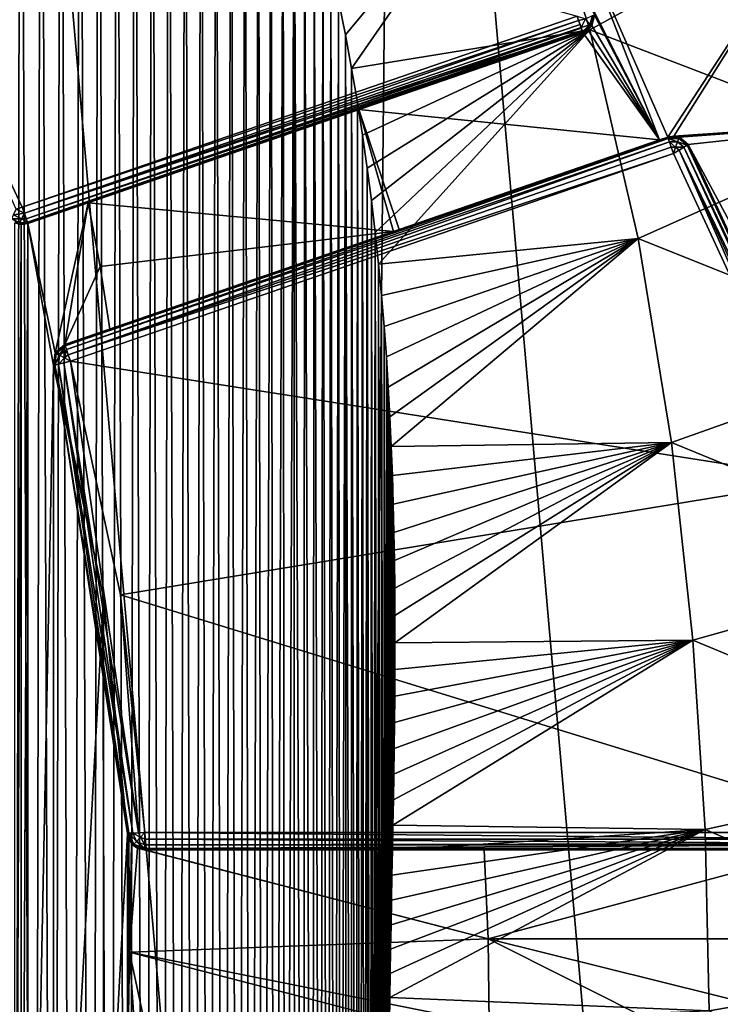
# Model space of a CAD drawing. Extents: x 0 to 500, y -78 to 1786.
# Tile 30 of 195: x 113 to 121, y -46 to -34. Entities that reach past the tile are written whole.
import ezdxf

# ---------------------------------------------------------------- set-up
doc = ezdxf.new("R2010")
doc.units = 0
doc.header["$LTSCALE"] = 52.148148
for name, color, linetype in [('327', 7, 'CONTINUOUS'), ('328', 7, 'CONTINUOUS'), ('332', 7, 'CONTINUOUS'), ('371', 7, 'CONTINUOUS'), ('372', 7, 'CONTINUOUS'), ('375', 7, 'CONTINUOUS'), ('376', 7, 'CONTINUOUS'), ('377', 7, 'CONTINUOUS'), ('378', 7, 'CONTINUOUS'), ('389', 7, 'CONTINUOUS'), ('390', 7, 'CONTINUOUS'), ('391', 7, 'CONTINUOUS'), ('392', 7, 'CONTINUOUS'), ('393', 7, 'CONTINUOUS'), ('401', 7, 'CONTINUOUS'), ('402', 7, 'CONTINUOUS'), ('403', 7, 'CONTINUOUS'), ('404', 7, 'CONTINUOUS'), ('407', 7, 'CONTINUOUS'), ('409', 7, 'CONTINUOUS'), ('410', 7, 'CONTINUOUS'), ('411', 7, 'CONTINUOUS'), ('412', 7, 'CONTINUOUS'), ('413', 7, 'CONTINUOUS'), ('414', 7, 'CONTINUOUS'), ('429', 7, 'CONTINUOUS'), ('440', 7, 'CONTINUOUS'), ('453', 7, 'CONTINUOUS')]:
    doc.layers.add(name, color=color, linetype=linetype)

msp = doc.modelspace()

# ---------------------------------------------------------------- linework, layer by layer
at = {"layer": '327', "color": 7, "linetype": 'CONTINUOUS'}
for points in [[(111.411, -73.745), (116.573, -71.007), (111.967, -18.49), (111.411, -73.745)], [(116.573, -71.007), (117.073, -21.332), (111.967, -18.49), (116.573, -71.007)], [(116.573, -71.007), (121.106, -67.32), (117.073, -21.332), (116.573, -71.007)], [(121.106, -67.32), (121.531, -25.11), (117.073, -21.332), (121.106, -67.32)]]:
    msp.add_3dface(points, dxfattribs=at)
at = {"layer": '328', "color": 7, "linetype": 'CONTINUOUS'}
for points in [[(113.537, -36.558, -19), (113.158, -38.284, -19), (112.846, -36.796, -19), (113.537, -36.558, -19)], [(113.269, -38.189, -19), (113.158, -38.284, -19), (113.537, -36.558, -19), (113.269, -38.189, -19)], [(113.675, -37.292, -19), (113.269, -38.189, -19), (113.537, -36.558, -19), (113.675, -37.292, -19)], [(112.694, -36.787, -19), (112.769, -36.806, -19), (112.694, -53.213, -19), (112.694, -36.787, -19)], [(112.769, -36.806, -19), (112.846, -36.796, -19), (112.769, -53.194, -19), (112.769, -36.806, -19)], [(112.769, -53.194, -19), (112.846, -36.796, -19), (112.846, -53.204, -19), (112.769, -53.194, -19)], [(113.158, -38.284, -19), (113.141, -38.43, -19), (112.846, -36.796, -19), (113.158, -38.284, -19)], [(112.846, -36.796, -19), (113.141, -38.43, -19), (112.846, -53.204, -19), (112.846, -36.796, -19)], [(112.694, -53.213, -19), (112.769, -36.806, -19), (112.769, -53.194, -19), (112.694, -53.213, -19)], [(113.786, -38.011, -19), (113.269, -38.189, -19), (113.675, -37.292, -19), (113.786, -38.011, -19)], [(113.141, -38.43, -19), (113.141, -51.57, -19), (112.846, -53.204, -19), (113.141, -38.43, -19)], [(113.713, -41.097, -19), (113.141, -51.57, -19), (113.141, -38.43, -19), (113.713, -41.097, -19)], [(113.713, -48.903, -19), (113.141, -51.57, -19), (113.713, -41.097, -19), (113.713, -48.903, -19)], [(113.992, -43.81, -19), (113.713, -48.903, -19), (113.713, -41.097, -19), (113.992, -43.81, -19)], [(113.992, -46.19, -19), (113.713, -48.903, -19), (113.992, -43.81, -19), (113.992, -46.19, -19)], [(114.005, -43.872, -19), (113.992, -46.19, -19), (113.992, -43.81, -19), (114.005, -43.872, -19)], [(113.994, -46.167, -19), (113.992, -46.19, -19), (114.005, -43.872, -19), (113.994, -46.167, -19)], [(113.999, -46.145, -19), (113.994, -46.167, -19), (114.005, -43.872, -19), (113.999, -46.145, -19)], [(114.013, -45.175, -19), (113.999, -46.145, -19), (114.005, -43.872, -19), (114.013, -45.175, -19)], [(114.036, -43.926, -19), (114.013, -45.175, -19), (114.005, -43.872, -19), (114.036, -43.926, -19)]]:
    msp.add_3dface(points, dxfattribs=at)
at = {"layer": '332', "color": 7, "linetype": 'CONTINUOUS'}
for points in [[(119.211, -33.545, -17.543), (122.006, -33.032, -15.734), (120.2, -35.802, -17.401), (119.211, -33.545, -17.543)], [(120.2, -35.802, -17.401), (122.006, -33.032, -15.734), (120.269, -35.792, -17.365), (120.2, -35.802, -17.401)], [(122.006, -33.032, -15.734), (123.117, -35.598, -15.515), (120.269, -35.792, -17.365), (122.006, -33.032, -15.734)], [(120.105, -35.835, -17.451), (119.211, -33.545, -17.543), (120.2, -35.802, -17.401), (120.105, -35.835, -17.451)], [(119.211, -33.545, -17.543), (120.105, -35.835, -17.451), (119.315, -34.287, -17.611), (119.211, -33.545, -17.543)], [(119.315, -34.287, -17.611), (120.105, -35.835, -17.451), (119.357, -34.4, -17.608), (119.315, -34.287, -17.611)], [(119.357, -34.4, -17.608), (120.105, -35.835, -17.451), (119.326, -34.519, -17.639), (119.357, -34.4, -17.608)], [(119.326, -34.519, -17.639), (120.105, -35.835, -17.451), (119.282, -34.568, -17.665), (119.326, -34.519, -17.639)], [(119.223, -34.6, -17.696), (120.105, -35.835, -17.451), (116.648, -35.487, -18.624), (119.223, -34.6, -17.696)], [(119.282, -34.568, -17.665), (120.105, -35.835, -17.451), (119.223, -34.6, -17.696), (119.282, -34.568, -17.665)], [(113.537, -36.558, -19), (116.648, -35.487, -18.624), (117.047, -36.888, -18.608), (113.537, -36.558, -19)], [(116.648, -35.487, -18.624), (113.537, -36.558, -19), (116.466, -35.55, -18.667), (116.648, -35.487, -18.624)], [(116.648, -35.487, -18.624), (120.105, -35.835, -17.451), (117.111, -36.866, -18.592), (116.648, -35.487, -18.624)], [(117.047, -36.888, -18.608), (116.648, -35.487, -18.624), (117.111, -36.866, -18.592), (117.047, -36.888, -18.608)], [(120.269, -35.792, -17.365), (123.117, -35.598, -15.515), (120.336, -35.805, -17.334), (120.269, -35.792, -17.365)], [(120.336, -35.805, -17.334), (123.117, -35.598, -15.515), (120.435, -35.886, -17.294), (120.336, -35.805, -17.334)], [(120.435, -35.886, -17.294), (123.117, -35.598, -15.515), (121.447, -37.772, -16.976), (120.435, -35.886, -17.294)], [(113.675, -37.292, -19), (113.537, -36.558, -19), (117.047, -36.888, -18.608), (113.675, -37.292, -19)], [(113.786, -38.011, -19), (113.675, -37.292, -19), (117.047, -36.888, -18.608), (113.786, -38.011, -19)], [(114.013, -45.175, -19), (114.036, -43.926, -19), (114.106, -43.981, -19), (114.013, -45.175, -19)], [(118.134, -45.021, -18.492), (114.013, -45.175, -19), (114.106, -43.981, -19), (118.134, -45.021, -18.492)], [(114.191, -44, -18.999), (118.134, -45.021, -18.492), (114.106, -43.981, -19), (114.191, -44, -18.999)], [(118.09, -44, -18.504), (118.134, -45.021, -18.492), (114.191, -44, -18.999), (118.09, -44, -18.504)], [(117.184, -44, -18.703), (118.09, -44, -18.504), (114.191, -44, -18.999), (117.184, -44, -18.703)], [(120.079, -44, -17.877), (121.942, -44, -17.027), (118.09, -44, -18.504), (120.079, -44, -17.877)], [(118.09, -44, -18.504), (121.942, -44, -17.027), (118.134, -45.021, -18.492), (118.09, -44, -18.504)], [(121.942, -44, -17.027), (122.03, -45.023, -16.986), (118.134, -45.021, -18.492), (121.942, -44, -17.027)], [(114.013, -45.175, -19), (118.134, -45.021, -18.492), (118.147, -46, -18.487), (114.013, -45.175, -19)], [(122.03, -45.023, -16.986), (122.064, -46, -16.966), (118.134, -45.021, -18.492), (122.03, -45.023, -16.986)], [(118.134, -45.021, -18.492), (122.064, -46, -16.966), (120.081, -46, -17.875), (118.134, -45.021, -18.492)], [(118.147, -46, -18.487), (118.134, -45.021, -18.492), (120.081, -46, -17.875), (118.147, -46, -18.487)], [(113.999, -46.145, -19), (114.013, -45.175, -19), (114.071, -46.04, -19), (113.999, -46.145, -19)], [(114.013, -45.175, -19), (118.147, -46, -18.487), (117.186, -46, -18.699), (114.013, -45.175, -19)], [(114.071, -46.04, -19), (114.013, -45.175, -19), (114.191, -46, -18.999), (114.071, -46.04, -19)], [(114.191, -46, -18.999), (114.013, -45.175, -19), (117.186, -46, -18.699), (114.191, -46, -18.999)]]:
    msp.add_3dface(points, dxfattribs=at)
at = {"layer": '371', "color": 7, "linetype": 'CONTINUOUS'}
for points in [[(112.781, -36.607, -20), (110.634, -32.044, -20), (119.158, -34.411, -20), (112.781, -36.607, -20)], [(120.265, -35.992, -20), (122.001, -39.742, -20), (113.334, -38.378, -20), (120.265, -35.992, -20)], [(113.334, -38.378, -20), (122.001, -39.742, -20), (113.911, -41.066, -20), (113.334, -38.378, -20)], [(122.001, -39.742, -20), (122.787, -43.8, -20), (113.911, -41.066, -20), (122.001, -39.742, -20)], [(122.787, -43.8, -20), (114.191, -43.8, -20), (113.911, -41.066, -20), (122.787, -43.8, -20)]]:
    msp.add_3dface(points, dxfattribs=at)
at = {"layer": '372', "color": 7, "linetype": 'CONTINUOUS'}
for points in [[(113.537, -36.558, -19), (112.846, -36.796, -19), (119.223, -34.6, -19.8), (113.537, -36.558, -19)], [(119.223, -34.6, -19.8), (112.846, -36.796, -19), (112.846, -36.796, -19.8), (119.223, -34.6, -19.8)], [(116.466, -35.55, -18.667), (113.537, -36.558, -19), (119.223, -34.6, -19.8), (116.466, -35.55, -18.667)], [(116.648, -35.487, -18.624), (116.466, -35.55, -18.667), (119.223, -34.6, -19.8), (116.648, -35.487, -18.624)], [(119.223, -34.6, -17.696), (116.648, -35.487, -18.624), (119.223, -34.6, -19.8), (119.223, -34.6, -17.696)]]:
    msp.add_3dface(points, dxfattribs=at)
at = {"layer": '375', "color": 7, "linetype": 'CONTINUOUS'}
for points in [[(120.435, -35.886, -17.294), (121.447, -37.772, -16.976), (120.435, -35.886, -19.8), (120.435, -35.886, -17.294)], [(120.435, -35.886, -19.8), (121.447, -37.772, -16.976), (122.191, -39.681, -19.8), (120.435, -35.886, -19.8)]]:
    msp.add_3dface(points, dxfattribs=at)
at = {"layer": '376', "color": 7, "linetype": 'CONTINUOUS'}
for points in [[(117.184, -44, -18.703), (114.191, -44, -18.999), (122.787, -44, -19.8), (117.184, -44, -18.703)], [(122.787, -44, -19.8), (114.191, -44, -18.999), (114.191, -44, -19.8), (122.787, -44, -19.8)], [(118.09, -44, -18.504), (117.184, -44, -18.703), (122.787, -44, -19.8), (118.09, -44, -18.504)], [(120.079, -44, -17.877), (118.09, -44, -18.504), (122.787, -44, -19.8), (120.079, -44, -17.877)], [(121.942, -44, -17.027), (120.079, -44, -17.877), (122.787, -44, -19.8), (121.942, -44, -17.027)]]:
    msp.add_3dface(points, dxfattribs=at)
at = {"layer": '377', "color": 7, "linetype": 'CONTINUOUS'}
for points in [[(113.713, -41.097, -19), (113.141, -38.43, -19), (113.713, -41.097, -19.8), (113.713, -41.097, -19)], [(113.713, -41.097, -19.8), (113.141, -38.43, -19), (113.141, -38.43, -19.8), (113.713, -41.097, -19.8)], [(113.992, -43.81, -19), (113.713, -41.097, -19), (113.992, -43.81, -19.8), (113.992, -43.81, -19)], [(113.992, -43.81, -19.8), (113.713, -41.097, -19), (113.713, -41.097, -19.8), (113.992, -43.81, -19.8)]]:
    msp.add_3dface(points, dxfattribs=at)
at = {"layer": '378', "color": 7, "linetype": 'CONTINUOUS'}
for points in [[(113.269, -38.189, -19.8), (117.111, -36.866, -18.592), (120.2, -35.802, -19.8), (113.269, -38.189, -19.8)], [(120.105, -35.835, -17.451), (120.2, -35.802, -17.401), (117.111, -36.866, -18.592), (120.105, -35.835, -17.451)], [(117.111, -36.866, -18.592), (120.2, -35.802, -17.401), (120.2, -35.802, -19.8), (117.111, -36.866, -18.592)], [(117.047, -36.888, -18.608), (117.111, -36.866, -18.592), (113.269, -38.189, -19.8), (117.047, -36.888, -18.608)], [(113.786, -38.011, -19), (117.047, -36.888, -18.608), (113.269, -38.189, -19.8), (113.786, -38.011, -19)], [(113.269, -38.189, -19), (113.786, -38.011, -19), (113.269, -38.189, -19.8), (113.269, -38.189, -19)]]:
    msp.add_3dface(points, dxfattribs=at)
at = {"layer": '389', "color": 7, "linetype": 'CONTINUOUS'}
for points in [[(113.158, -38.284, -19), (113.269, -38.189, -19), (113.158, -38.284, -19.8), (113.158, -38.284, -19)], [(113.269, -38.189, -19), (113.269, -38.189, -19.8), (113.158, -38.284, -19.8), (113.269, -38.189, -19)], [(113.141, -38.43, -19), (113.158, -38.284, -19), (113.141, -38.43, -19.8), (113.141, -38.43, -19)], [(113.141, -38.43, -19.8), (113.158, -38.284, -19), (113.158, -38.284, -19.8), (113.141, -38.43, -19.8)]]:
    msp.add_3dface(points, dxfattribs=at)
at = {"layer": '390', "color": 7, "linetype": 'CONTINUOUS'}
for points in [[(120.2, -35.802, -17.401), (120.269, -35.792, -17.365), (120.2, -35.802, -19.8), (120.2, -35.802, -17.401)], [(120.2, -35.802, -19.8), (120.269, -35.792, -17.365), (120.332, -35.803, -19.8), (120.2, -35.802, -19.8)], [(120.269, -35.792, -17.365), (120.336, -35.805, -17.334), (120.332, -35.803, -19.8), (120.269, -35.792, -17.365)], [(120.336, -35.805, -17.334), (120.435, -35.886, -17.294), (120.332, -35.803, -19.8), (120.336, -35.805, -17.334)], [(120.435, -35.886, -17.294), (120.435, -35.886, -19.8), (120.332, -35.803, -19.8), (120.435, -35.886, -17.294)]]:
    msp.add_3dface(points, dxfattribs=at)
at = {"layer": '391', "color": 7, "linetype": 'CONTINUOUS'}
for points in [[(114.005, -43.872, -19), (113.992, -43.81, -19), (114.053, -43.945, -19.8), (114.005, -43.872, -19)], [(113.992, -43.81, -19), (113.992, -43.81, -19.8), (114.053, -43.945, -19.8), (113.992, -43.81, -19)], [(114.036, -43.926, -19), (114.005, -43.872, -19), (114.053, -43.945, -19.8), (114.036, -43.926, -19)], [(114.106, -43.981, -19), (114.036, -43.926, -19), (114.053, -43.945, -19.8), (114.106, -43.981, -19)], [(114.191, -44, -19.8), (114.106, -43.981, -19), (114.053, -43.945, -19.8), (114.191, -44, -19.8)], [(114.191, -44, -18.999), (114.106, -43.981, -19), (114.191, -44, -19.8), (114.191, -44, -18.999)]]:
    msp.add_3dface(points, dxfattribs=at)
at = {"layer": '392', "color": 7, "linetype": 'CONTINUOUS'}
for points in [[(112.769, -36.806, -19), (112.694, -36.787, -19), (112.769, -36.806, -19.8), (112.769, -36.806, -19)], [(112.769, -36.806, -19.8), (112.694, -36.787, -19), (112.744, -36.803, -19.8), (112.769, -36.806, -19.8)], [(112.846, -36.796, -19), (112.769, -36.806, -19), (112.846, -36.796, -19.8), (112.846, -36.796, -19)], [(112.846, -36.796, -19.8), (112.769, -36.806, -19), (112.769, -36.806, -19.8), (112.846, -36.796, -19.8)]]:
    msp.add_3dface(points, dxfattribs=at)
at = {"layer": '393', "color": 7, "linetype": 'CONTINUOUS'}
for points in [[(119.358, -34.405, -19.8), (119.326, -34.519, -17.639), (119.322, -34.525, -19.8), (119.358, -34.405, -19.8)], [(119.357, -34.4, -17.608), (119.326, -34.519, -17.639), (119.358, -34.405, -19.8), (119.357, -34.4, -17.608)], [(119.282, -34.568, -17.665), (119.223, -34.6, -17.696), (119.322, -34.525, -19.8), (119.282, -34.568, -17.665)], [(119.223, -34.6, -17.696), (119.223, -34.6, -19.8), (119.322, -34.525, -19.8), (119.223, -34.6, -17.696)], [(119.326, -34.519, -17.639), (119.282, -34.568, -17.665), (119.322, -34.525, -19.8), (119.326, -34.519, -17.639)]]:
    msp.add_3dface(points, dxfattribs=at)
at = {"layer": '401', "color": 7, "linetype": 'CONTINUOUS'}
msp.add_3dface([(110.634, -32.044, -20), (112.781, -36.607, -20), (112.712, -36.631, -19.986), (110.634, -32.044, -20)], dxfattribs=at)
at = {"layer": '402', "color": 7, "linetype": 'CONTINUOUS'}
for points in [[(112.712, -36.631, -19.986), (112.805, -36.676, -19.986), (112.68, -36.697, -19.947), (112.712, -36.631, -19.986)], [(112.805, -36.676, -19.986), (112.773, -36.742, -19.947), (112.68, -36.697, -19.947), (112.805, -36.676, -19.986)], [(112.712, -36.631, -19.986), (112.781, -36.607, -20), (112.805, -36.676, -19.986), (112.712, -36.631, -19.986)], [(112.805, -36.676, -19.986), (112.827, -36.741, -19.941), (112.773, -36.742, -19.947), (112.805, -36.676, -19.986)], [(112.806, -36.679, -19.985), (112.827, -36.741, -19.941), (112.805, -36.676, -19.986), (112.806, -36.679, -19.985)], [(112.68, -36.697, -19.947), (112.773, -36.742, -19.947), (112.659, -36.742, -19.881), (112.68, -36.697, -19.947)], [(112.751, -36.787, -19.881), (112.744, -36.803, -19.8), (112.659, -36.742, -19.881), (112.751, -36.787, -19.881)], [(112.773, -36.742, -19.947), (112.751, -36.787, -19.881), (112.659, -36.742, -19.881), (112.773, -36.742, -19.947)], [(112.769, -36.806, -19.8), (112.744, -36.803, -19.8), (112.751, -36.787, -19.881), (112.769, -36.806, -19.8)], [(112.773, -36.742, -19.947), (112.841, -36.782, -19.876), (112.751, -36.787, -19.881), (112.773, -36.742, -19.947)], [(112.841, -36.782, -19.876), (112.846, -36.796, -19.8), (112.751, -36.787, -19.881), (112.841, -36.782, -19.876)], [(112.846, -36.796, -19.8), (112.769, -36.806, -19.8), (112.751, -36.787, -19.881), (112.846, -36.796, -19.8)], [(112.827, -36.741, -19.941), (112.841, -36.782, -19.876), (112.773, -36.742, -19.947), (112.827, -36.741, -19.941)]]:
    msp.add_3dface(points, dxfattribs=at)
at = {"layer": '403', "color": 7, "linetype": 'CONTINUOUS'}
for points in [[(112.781, -36.607, -20), (119.158, -34.411, -20), (119.175, -34.462, -19.993), (112.781, -36.607, -20)], [(112.805, -36.676, -19.986), (112.781, -36.607, -20), (119.175, -34.462, -19.993), (112.805, -36.676, -19.986)], [(119.191, -34.509, -19.971), (112.805, -36.676, -19.986), (119.175, -34.462, -19.993), (119.191, -34.509, -19.971)], [(112.806, -36.679, -19.985), (112.805, -36.676, -19.986), (119.191, -34.509, -19.971), (112.806, -36.679, -19.985)], [(119.203, -34.544, -19.942), (112.806, -36.679, -19.985), (119.191, -34.509, -19.971), (119.203, -34.544, -19.942)], [(112.827, -36.741, -19.941), (112.806, -36.679, -19.985), (119.203, -34.544, -19.942), (112.827, -36.741, -19.941)], [(119.205, -34.549, -19.937), (112.827, -36.741, -19.941), (119.203, -34.544, -19.942), (119.205, -34.549, -19.937)], [(119.215, -34.578, -19.894), (112.827, -36.741, -19.941), (119.205, -34.549, -19.937), (119.215, -34.578, -19.894)], [(112.841, -36.782, -19.876), (112.827, -36.741, -19.941), (119.215, -34.578, -19.894), (112.841, -36.782, -19.876)], [(119.219, -34.589, -19.867), (112.841, -36.782, -19.876), (119.215, -34.578, -19.894), (119.219, -34.589, -19.867)], [(119.223, -34.6, -19.8), (112.841, -36.782, -19.876), (119.219, -34.589, -19.867), (119.223, -34.6, -19.8)], [(119.223, -34.6, -19.8), (112.846, -36.796, -19.8), (112.841, -36.782, -19.876), (119.223, -34.6, -19.8)]]:
    msp.add_3dface(points, dxfattribs=at)
at = {"layer": '404', "color": 7, "linetype": 'CONTINUOUS'}
for points in [[(119.175, -34.462, -19.993), (119.158, -34.411, -20), (119.253, -34.443, -19.973), (119.175, -34.462, -19.993)], [(119.333, -34.404, -19.896), (119.302, -34.512, -19.896), (119.253, -34.443, -19.973), (119.333, -34.404, -19.896)], [(119.333, -34.404, -19.896), (119.322, -34.525, -19.8), (119.302, -34.512, -19.896), (119.333, -34.404, -19.896)], [(119.358, -34.405, -19.8), (119.322, -34.525, -19.8), (119.333, -34.404, -19.896), (119.358, -34.405, -19.8)], [(119.203, -34.544, -19.942), (119.175, -34.462, -19.993), (119.253, -34.443, -19.973), (119.203, -34.544, -19.942)], [(119.203, -34.544, -19.942), (119.191, -34.509, -19.971), (119.175, -34.462, -19.993), (119.203, -34.544, -19.942)], [(119.302, -34.512, -19.896), (119.203, -34.544, -19.942), (119.253, -34.443, -19.973), (119.302, -34.512, -19.896)], [(119.219, -34.589, -19.867), (119.203, -34.544, -19.942), (119.302, -34.512, -19.896), (119.219, -34.589, -19.867)], [(119.322, -34.525, -19.8), (119.219, -34.589, -19.867), (119.302, -34.512, -19.896), (119.322, -34.525, -19.8)], [(119.322, -34.525, -19.8), (119.223, -34.6, -19.8), (119.219, -34.589, -19.867), (119.322, -34.525, -19.8)], [(119.219, -34.589, -19.867), (119.205, -34.549, -19.937), (119.203, -34.544, -19.942), (119.219, -34.589, -19.867)], [(119.219, -34.589, -19.867), (119.215, -34.578, -19.894), (119.205, -34.549, -19.937), (119.219, -34.589, -19.867)]]:
    msp.add_3dface(points, dxfattribs=at)
at = {"layer": '407', "color": 7, "linetype": 'CONTINUOUS'}
for points in [[(114.191, -43.8, -20), (122.787, -43.8, -20), (122.787, -43.877, -19.985), (114.191, -43.8, -20)], [(114.191, -43.877, -19.985), (114.191, -43.8, -20), (122.787, -43.877, -19.985), (114.191, -43.877, -19.985)], [(114.191, -43.941, -19.941), (114.191, -43.877, -19.985), (122.787, -43.928, -19.954), (114.191, -43.941, -19.941)], [(122.787, -43.928, -19.954), (114.191, -43.877, -19.985), (122.787, -43.877, -19.985), (122.787, -43.928, -19.954)], [(122.787, -43.941, -19.941), (114.191, -43.941, -19.941), (122.787, -43.928, -19.954), (122.787, -43.941, -19.941)], [(114.191, -43.985, -19.876), (114.191, -43.941, -19.941), (122.787, -43.941, -19.941), (114.191, -43.985, -19.876)], [(122.787, -43.985, -19.876), (114.191, -43.985, -19.876), (122.787, -43.941, -19.941), (122.787, -43.985, -19.876)], [(122.787, -44, -19.8), (114.191, -44, -19.8), (114.191, -43.985, -19.876), (122.787, -44, -19.8)], [(122.787, -44, -19.8), (114.191, -43.985, -19.876), (122.787, -43.986, -19.874), (122.787, -44, -19.8)], [(122.787, -43.986, -19.874), (114.191, -43.985, -19.876), (122.787, -43.985, -19.876), (122.787, -43.986, -19.874)]]:
    msp.add_3dface(points, dxfattribs=at)
at = {"layer": '409', "color": 7, "linetype": 'CONTINUOUS'}
for points in [[(120.422, -35.894, -19.877), (122.177, -39.686, -19.877), (120.385, -35.917, -19.941), (120.422, -35.894, -19.877)], [(120.435, -35.886, -19.8), (122.177, -39.686, -19.877), (120.422, -35.894, -19.877), (120.435, -35.886, -19.8)], [(120.435, -35.886, -19.8), (122.191, -39.681, -19.8), (122.177, -39.686, -19.877), (120.435, -35.886, -19.8)], [(122.001, -39.742, -20), (120.265, -35.992, -20), (120.33, -35.951, -19.985), (122.001, -39.742, -20)], [(120.385, -35.917, -19.941), (122.135, -39.699, -19.941), (120.33, -35.951, -19.985), (120.385, -35.917, -19.941)], [(122.074, -39.719, -19.985), (122.001, -39.742, -20), (120.33, -35.951, -19.985), (122.074, -39.719, -19.985)], [(122.135, -39.699, -19.941), (122.074, -39.719, -19.985), (120.33, -35.951, -19.985), (122.135, -39.699, -19.941)], [(122.177, -39.686, -19.877), (122.135, -39.699, -19.941), (120.385, -35.917, -19.941), (122.177, -39.686, -19.877)]]:
    msp.add_3dface(points, dxfattribs=at)
at = {"layer": '410', "color": 7, "linetype": 'CONTINUOUS'}
for points in [[(120.2, -35.802, -19.8), (120.332, -35.803, -19.8), (120.327, -35.818, -19.877), (120.2, -35.802, -19.8)], [(120.205, -35.817, -19.877), (120.2, -35.802, -19.8), (120.327, -35.818, -19.877), (120.205, -35.817, -19.877)], [(120.219, -35.858, -19.941), (120.205, -35.817, -19.877), (120.312, -35.858, -19.941), (120.219, -35.858, -19.941)], [(120.312, -35.858, -19.941), (120.205, -35.817, -19.877), (120.327, -35.818, -19.877), (120.312, -35.858, -19.941)], [(120.24, -35.919, -19.985), (120.219, -35.858, -19.941), (120.29, -35.919, -19.985), (120.24, -35.919, -19.985)], [(120.29, -35.919, -19.985), (120.219, -35.858, -19.941), (120.312, -35.858, -19.941), (120.29, -35.919, -19.985)], [(120.385, -35.917, -19.941), (120.29, -35.919, -19.985), (120.312, -35.858, -19.941), (120.385, -35.917, -19.941)], [(120.422, -35.894, -19.877), (120.312, -35.858, -19.941), (120.327, -35.818, -19.877), (120.422, -35.894, -19.877)], [(120.422, -35.894, -19.877), (120.385, -35.917, -19.941), (120.312, -35.858, -19.941), (120.422, -35.894, -19.877)], [(120.332, -35.803, -19.8), (120.422, -35.894, -19.877), (120.327, -35.818, -19.877), (120.332, -35.803, -19.8)], [(120.332, -35.803, -19.8), (120.435, -35.886, -19.8), (120.422, -35.894, -19.877), (120.332, -35.803, -19.8)], [(120.265, -35.992, -20), (120.24, -35.919, -19.985), (120.29, -35.919, -19.985), (120.265, -35.992, -20)], [(120.33, -35.951, -19.985), (120.265, -35.992, -20), (120.29, -35.919, -19.985), (120.33, -35.951, -19.985)], [(120.385, -35.917, -19.941), (120.33, -35.951, -19.985), (120.29, -35.919, -19.985), (120.385, -35.917, -19.941)]]:
    msp.add_3dface(points, dxfattribs=at)
at = {"layer": '411', "color": 7, "linetype": 'CONTINUOUS'}
for points in [[(113.269, -38.189, -19.8), (120.2, -35.802, -19.8), (120.205, -35.817, -19.877), (113.269, -38.189, -19.8)], [(113.269, -38.189, -19.8), (120.205, -35.817, -19.877), (113.274, -38.203, -19.877), (113.269, -38.189, -19.8)], [(113.274, -38.203, -19.877), (120.205, -35.817, -19.877), (113.288, -38.244, -19.941), (113.274, -38.203, -19.877)], [(120.205, -35.817, -19.877), (120.219, -35.858, -19.941), (113.288, -38.244, -19.941), (120.205, -35.817, -19.877)], [(113.288, -38.244, -19.941), (120.219, -35.858, -19.941), (113.309, -38.306, -19.985), (113.288, -38.244, -19.941)], [(120.219, -35.858, -19.941), (120.24, -35.919, -19.985), (113.309, -38.306, -19.985), (120.219, -35.858, -19.941)], [(120.24, -35.919, -19.985), (120.265, -35.992, -20), (113.309, -38.306, -19.985), (120.24, -35.919, -19.985)], [(120.265, -35.992, -20), (113.334, -38.378, -20), (113.309, -38.306, -19.985), (120.265, -35.992, -20)]]:
    msp.add_3dface(points, dxfattribs=at)
at = {"layer": '412', "color": 7, "linetype": 'CONTINUOUS'}
for points in [[(113.158, -38.284, -19.8), (113.269, -38.189, -19.8), (113.274, -38.203, -19.877), (113.158, -38.284, -19.8)], [(113.158, -38.284, -19.8), (113.274, -38.203, -19.877), (113.171, -38.291, -19.877), (113.158, -38.284, -19.8)], [(113.274, -38.203, -19.877), (113.209, -38.312, -19.941), (113.171, -38.291, -19.877), (113.274, -38.203, -19.877)], [(113.274, -38.203, -19.877), (113.288, -38.244, -19.941), (113.209, -38.312, -19.941), (113.274, -38.203, -19.877)], [(113.288, -38.244, -19.941), (113.267, -38.342, -19.985), (113.209, -38.312, -19.941), (113.288, -38.244, -19.941)], [(113.288, -38.244, -19.941), (113.309, -38.306, -19.985), (113.267, -38.342, -19.985), (113.288, -38.244, -19.941)], [(113.141, -38.43, -19.8), (113.158, -38.284, -19.8), (113.171, -38.291, -19.877), (113.141, -38.43, -19.8)], [(113.156, -38.426, -19.876), (113.141, -38.43, -19.8), (113.171, -38.291, -19.877), (113.156, -38.426, -19.876)], [(113.209, -38.312, -19.941), (113.156, -38.426, -19.876), (113.171, -38.291, -19.877), (113.209, -38.312, -19.941)], [(113.198, -38.415, -19.941), (113.156, -38.426, -19.876), (113.209, -38.312, -19.941), (113.198, -38.415, -19.941)], [(113.267, -38.342, -19.985), (113.198, -38.415, -19.941), (113.209, -38.312, -19.941), (113.267, -38.342, -19.985)], [(113.26, -38.398, -19.985), (113.198, -38.415, -19.941), (113.267, -38.342, -19.985), (113.26, -38.398, -19.985)], [(113.334, -38.378, -20), (113.26, -38.398, -19.985), (113.267, -38.342, -19.985), (113.334, -38.378, -20)], [(113.309, -38.306, -19.985), (113.334, -38.378, -20), (113.267, -38.342, -19.985), (113.309, -38.306, -19.985)]]:
    msp.add_3dface(points, dxfattribs=at)
at = {"layer": '413', "color": 7, "linetype": 'CONTINUOUS'}
for points in [[(113.26, -38.398, -19.985), (113.334, -38.378, -20), (114.115, -43.804, -19.985), (113.26, -38.398, -19.985)], [(113.334, -38.378, -20), (113.911, -41.066, -20), (114.115, -43.804, -19.985), (113.334, -38.378, -20)], [(113.713, -41.097, -19.8), (113.141, -38.43, -19.8), (113.156, -38.426, -19.876), (113.713, -41.097, -19.8)], [(113.156, -38.426, -19.876), (113.198, -38.415, -19.941), (114.007, -43.809, -19.876), (113.156, -38.426, -19.876)], [(113.992, -43.81, -19.8), (113.713, -41.097, -19.8), (113.156, -38.426, -19.876), (113.992, -43.81, -19.8)], [(113.992, -43.81, -19.8), (113.156, -38.426, -19.876), (114.007, -43.809, -19.876), (113.992, -43.81, -19.8)], [(113.198, -38.415, -19.941), (113.26, -38.398, -19.985), (114.05, -43.807, -19.941), (113.198, -38.415, -19.941)], [(114.007, -43.809, -19.876), (113.198, -38.415, -19.941), (114.05, -43.807, -19.941), (114.007, -43.809, -19.876)], [(114.05, -43.807, -19.941), (113.26, -38.398, -19.985), (114.115, -43.804, -19.985), (114.05, -43.807, -19.941)], [(113.911, -41.066, -20), (114.191, -43.8, -20), (114.115, -43.804, -19.985), (113.911, -41.066, -20)]]:
    msp.add_3dface(points, dxfattribs=at)
at = {"layer": '414', "color": 7, "linetype": 'CONTINUOUS'}
for points in [[(114.053, -43.945, -19.8), (113.992, -43.81, -19.8), (114.007, -43.809, -19.876), (114.053, -43.945, -19.8)], [(114.007, -43.809, -19.876), (114.05, -43.807, -19.941), (114.094, -43.902, -19.941), (114.007, -43.809, -19.876)], [(114.053, -43.945, -19.8), (114.007, -43.809, -19.876), (114.064, -43.934, -19.877), (114.053, -43.945, -19.8)], [(114.007, -43.809, -19.876), (114.094, -43.902, -19.941), (114.064, -43.934, -19.877), (114.007, -43.809, -19.876)], [(114.05, -43.807, -19.941), (114.115, -43.804, -19.985), (114.139, -43.855, -19.985), (114.05, -43.807, -19.941)], [(114.05, -43.807, -19.941), (114.139, -43.855, -19.985), (114.094, -43.902, -19.941), (114.05, -43.807, -19.941)], [(114.115, -43.804, -19.985), (114.191, -43.8, -20), (114.139, -43.855, -19.985), (114.115, -43.804, -19.985)], [(114.191, -43.8, -20), (114.191, -43.877, -19.985), (114.139, -43.855, -19.985), (114.191, -43.8, -20)], [(114.191, -44, -19.8), (114.053, -43.945, -19.8), (114.064, -43.934, -19.877), (114.191, -44, -19.8)], [(114.094, -43.902, -19.941), (114.191, -43.985, -19.876), (114.064, -43.934, -19.877), (114.094, -43.902, -19.941)], [(114.191, -43.985, -19.876), (114.191, -44, -19.8), (114.064, -43.934, -19.877), (114.191, -43.985, -19.876)], [(114.139, -43.855, -19.985), (114.191, -43.941, -19.941), (114.094, -43.902, -19.941), (114.139, -43.855, -19.985)], [(114.191, -43.941, -19.941), (114.191, -43.985, -19.876), (114.094, -43.902, -19.941), (114.191, -43.941, -19.941)], [(114.191, -43.877, -19.985), (114.191, -43.941, -19.941), (114.139, -43.855, -19.985), (114.191, -43.877, -19.985)]]:
    msp.add_3dface(points, dxfattribs=at)
at = {"layer": '429', "color": 7, "linetype": 'CONTINUOUS'}
for points in [[(112.762, -25.797, 20), (112.526, -25.482, 20), (112.685, -66, 20), (112.762, -25.797, 20)], [(112.916, -65.671, 20), (112.762, -25.797, 20), (112.685, -66, 20), (112.916, -65.671, 20)], [(112.993, -26.119, 20), (112.762, -25.797, 20), (112.916, -65.671, 20), (112.993, -26.119, 20)], [(113.142, -65.335, 20), (112.993, -26.119, 20), (112.916, -65.671, 20), (113.142, -65.335, 20)], [(113.219, -26.449, 20), (112.993, -26.119, 20), (113.142, -65.335, 20), (113.219, -26.449, 20)], [(113.363, -64.992, 20), (113.219, -26.449, 20), (113.142, -65.335, 20), (113.363, -64.992, 20)], [(113.441, -26.786, 20), (113.219, -26.449, 20), (113.363, -64.992, 20), (113.441, -26.786, 20)], [(113.579, -64.641, 20), (113.441, -26.786, 20), (113.363, -64.992, 20), (113.579, -64.641, 20)], [(113.657, -27.13, 20), (113.441, -26.786, 20), (113.579, -64.641, 20), (113.657, -27.13, 20)], [(113.789, -64.282, 20), (113.657, -27.13, 20), (113.579, -64.641, 20), (113.789, -64.282, 20)], [(113.867, -27.482, 20), (113.657, -27.13, 20), (113.789, -64.282, 20), (113.867, -27.482, 20)], [(113.993, -63.917, 20), (113.867, -27.482, 20), (113.789, -64.282, 20), (113.993, -63.917, 20)], [(114.073, -27.841, 20), (113.867, -27.482, 20), (113.993, -63.917, 20), (114.073, -27.841, 20)], [(114.192, -63.544, 20), (114.073, -27.841, 20), (113.993, -63.917, 20), (114.192, -63.544, 20)], [(114.272, -28.207, 20), (114.073, -27.841, 20), (114.192, -63.544, 20), (114.272, -28.207, 20)], [(114.385, -63.163, 20), (114.272, -28.207, 20), (114.192, -63.544, 20), (114.385, -63.163, 20)], [(114.466, -28.581, 20), (114.272, -28.207, 20), (114.385, -63.163, 20), (114.466, -28.581, 20)], [(114.571, -62.776, 20), (114.466, -28.581, 20), (114.385, -63.163, 20), (114.571, -62.776, 20)], [(114.654, -28.963, 20), (114.466, -28.581, 20), (114.571, -62.776, 20), (114.654, -28.963, 20)], [(114.752, -62.38, 20), (114.654, -28.963, 20), (114.571, -62.776, 20), (114.752, -62.38, 20)], [(114.835, -29.351, 20), (114.654, -28.963, 20), (114.752, -62.38, 20), (114.835, -29.351, 20)], [(114.926, -61.978, 20), (114.835, -29.351, 20), (114.752, -62.38, 20), (114.926, -61.978, 20)], [(115.011, -29.747, 20), (114.835, -29.351, 20), (114.926, -61.978, 20), (115.011, -29.747, 20)], [(115.094, -61.568, 20), (115.011, -29.747, 20), (114.926, -61.978, 20), (115.094, -61.568, 20)], [(115.18, -30.151, 20), (115.011, -29.747, 20), (115.094, -61.568, 20), (115.18, -30.151, 20)], [(115.253, -61.156, 20), (115.18, -30.151, 20), (115.094, -61.568, 20), (115.253, -61.156, 20)], [(115.343, -30.562, 20), (115.18, -30.151, 20), (115.253, -61.156, 20), (115.343, -30.562, 20)], [(115.402, -60.746, 20), (115.343, -30.562, 20), (115.253, -61.156, 20), (115.402, -60.746, 20)], [(115.497, -30.976, 20), (115.343, -30.562, 20), (115.402, -60.746, 20), (115.497, -30.976, 20)], [(115.543, -60.336, 20), (115.497, -30.976, 20), (115.402, -60.746, 20), (115.543, -60.336, 20)], [(115.643, -31.391, 20), (115.497, -30.976, 20), (115.543, -60.336, 20), (115.643, -31.391, 20)], [(115.674, -59.929, 20), (115.643, -31.391, 20), (115.543, -60.336, 20), (115.674, -59.929, 20)], [(115.779, -31.804, 20), (115.643, -31.391, 20), (115.674, -59.929, 20), (115.779, -31.804, 20)], [(115.797, -59.523, 20), (115.779, -31.804, 20), (115.674, -59.929, 20), (115.797, -59.523, 20)], [(115.906, -32.215, 20), (115.779, -31.804, 20), (115.797, -59.523, 20), (115.906, -32.215, 20)], [(115.911, -59.12, 20), (115.906, -32.215, 20), (115.797, -59.523, 20), (115.911, -59.12, 20)], [(116.024, -32.624, 20), (115.906, -32.215, 20), (116.017, -58.721, 20), (116.024, -32.624, 20)], [(116.017, -58.721, 20), (115.906, -32.215, 20), (115.911, -59.12, 20), (116.017, -58.721, 20)], [(116.116, -58.324, 20), (116.024, -32.624, 20), (116.017, -58.721, 20), (116.116, -58.324, 20)], [(116.134, -33.031, 20), (116.024, -32.624, 20), (116.116, -58.324, 20), (116.134, -33.031, 20)], [(116.207, -57.93, 20), (116.134, -33.031, 20), (116.116, -58.324, 20), (116.207, -57.93, 20)], [(116.235, -33.434, 20), (116.134, -33.031, 20), (116.207, -57.93, 20), (116.235, -33.434, 20)], [(116.291, -57.54, 20), (116.235, -33.434, 20), (116.207, -57.93, 20), (116.291, -57.54, 20)], [(116.329, -33.835, 20), (116.235, -33.434, 20), (116.291, -57.54, 20), (116.329, -33.835, 20)], [(116.369, -57.154, 20), (116.329, -33.835, 20), (116.291, -57.54, 20), (116.369, -57.154, 20)], [(116.415, -34.232, 20), (116.329, -33.835, 20), (116.369, -57.154, 20), (116.415, -34.232, 20)], [(116.44, -56.772, 20), (116.415, -34.232, 20), (116.369, -57.154, 20), (116.44, -56.772, 20)], [(116.494, -34.625, 20), (116.415, -34.232, 20), (116.44, -56.772, 20), (116.494, -34.625, 20)], [(116.504, -56.393, 20), (116.494, -34.625, 20), (116.44, -56.772, 20), (116.504, -56.393, 20)], [(116.566, -35.014, 20), (116.494, -34.625, 20), (116.564, -56.019, 20), (116.566, -35.014, 20)], [(116.564, -56.019, 20), (116.494, -34.625, 20), (116.504, -56.393, 20), (116.564, -56.019, 20)], [(116.617, -55.649, 20), (116.566, -35.014, 20), (116.564, -56.019, 20), (116.617, -55.649, 20)], [(116.632, -35.4, 20), (116.566, -35.014, 20), (116.617, -55.649, 20), (116.632, -35.4, 20)], [(116.666, -55.283, 20), (116.632, -35.4, 20), (116.617, -55.649, 20), (116.666, -55.283, 20)], [(116.692, -35.781, 20), (116.632, -35.4, 20), (116.666, -55.283, 20), (116.692, -35.781, 20)], [(116.71, -54.921, 20), (116.692, -35.781, 20), (116.666, -55.283, 20), (116.71, -54.921, 20)], [(116.746, -36.158, 20), (116.692, -35.781, 20), (116.71, -54.921, 20), (116.746, -36.158, 20)], [(116.749, -54.564, 20), (116.746, -36.158, 20), (116.71, -54.921, 20), (116.749, -54.564, 20)], [(116.794, -36.531, 20), (116.746, -36.158, 20), (116.784, -54.211, 20), (116.794, -36.531, 20)], [(116.784, -54.211, 20), (116.746, -36.158, 20), (116.749, -54.564, 20), (116.784, -54.211, 20)], [(116.815, -53.863, 20), (116.794, -36.531, 20), (116.784, -54.211, 20), (116.815, -53.863, 20)], [(116.837, -36.9, 20), (116.794, -36.531, 20), (116.815, -53.863, 20), (116.837, -36.9, 20)], [(116.843, -53.518, 20), (116.837, -36.9, 20), (116.815, -53.863, 20), (116.843, -53.518, 20)], [(116.876, -37.264, 20), (116.837, -36.9, 20), (116.867, -53.178, 20), (116.876, -37.264, 20)], [(116.867, -53.178, 20), (116.837, -36.9, 20), (116.843, -53.518, 20), (116.867, -53.178, 20)], [(116.888, -52.842, 20), (116.876, -37.264, 20), (116.867, -53.178, 20), (116.888, -52.842, 20)], [(116.91, -37.624, 20), (116.876, -37.264, 20), (116.907, -52.51, 20), (116.91, -37.624, 20)], [(116.907, -52.51, 20), (116.876, -37.264, 20), (116.888, -52.842, 20), (116.907, -52.51, 20)], [(116.923, -52.182, 20), (116.91, -37.624, 20), (116.907, -52.51, 20), (116.923, -52.182, 20)], [(116.939, -37.98, 20), (116.91, -37.624, 20), (116.936, -51.858, 20), (116.939, -37.98, 20)], [(116.936, -51.858, 20), (116.91, -37.624, 20), (116.923, -52.182, 20), (116.936, -51.858, 20)], [(116.948, -51.537, 20), (116.939, -37.98, 20), (116.936, -51.858, 20), (116.948, -51.537, 20)], [(116.965, -38.331, 20), (116.939, -37.98, 20), (116.957, -51.22, 20), (116.965, -38.331, 20)], [(116.957, -51.22, 20), (116.939, -37.98, 20), (116.948, -51.537, 20), (116.957, -51.22, 20)], [(116.965, -50.907, 20), (116.965, -38.331, 20), (116.957, -51.22, 20), (116.965, -50.907, 20)], [(116.987, -38.678, 20), (116.965, -38.331, 20), (116.986, -49.387, 20), (116.987, -38.678, 20)], [(116.986, -49.387, 20), (116.965, -38.331, 20), (116.984, -49.685, 20), (116.986, -49.387, 20)], [(116.984, -49.685, 20), (116.965, -38.331, 20), (116.981, -49.986, 20), (116.984, -49.685, 20)], [(116.981, -49.986, 20), (116.965, -38.331, 20), (116.977, -50.29, 20), (116.981, -49.986, 20)], [(116.977, -50.29, 20), (116.965, -38.331, 20), (116.972, -50.597, 20), (116.977, -50.29, 20)], [(116.972, -50.597, 20), (116.965, -38.331, 20), (116.965, -50.907, 20), (116.972, -50.597, 20)], [(116.988, -49.091, 20), (116.987, -38.678, 20), (116.986, -49.387, 20), (116.988, -49.091, 20)], [(117.006, -39.021, 20), (116.987, -38.678, 20), (117.005, -45.699, 20), (117.006, -39.021, 20)], [(117.005, -45.699, 20), (116.987, -38.678, 20), (117.001, -45.976, 20), (117.005, -45.699, 20)], [(117.001, -45.976, 20), (116.987, -38.678, 20), (116.998, -46.253, 20), (117.001, -45.976, 20)], [(116.998, -46.253, 20), (116.987, -38.678, 20), (116.996, -46.529, 20), (116.998, -46.253, 20)], [(116.996, -46.529, 20), (116.987, -38.678, 20), (116.994, -46.807, 20), (116.996, -46.529, 20)], [(116.994, -46.807, 20), (116.987, -38.678, 20), (116.993, -47.086, 20), (116.994, -46.807, 20)], [(116.993, -47.086, 20), (116.987, -38.678, 20), (116.992, -47.367, 20), (116.993, -47.086, 20)], [(116.992, -47.367, 20), (116.987, -38.678, 20), (116.991, -47.649, 20), (116.992, -47.367, 20)], [(116.991, -47.649, 20), (116.987, -38.678, 20), (116.991, -47.933, 20), (116.991, -47.649, 20)], [(116.991, -47.933, 20), (116.987, -38.678, 20), (116.99, -48.219, 20), (116.991, -47.933, 20)], [(116.99, -48.219, 20), (116.987, -38.678, 20), (116.99, -48.508, 20), (116.99, -48.219, 20)], [(116.99, -48.508, 20), (116.987, -38.678, 20), (116.989, -48.798, 20), (116.99, -48.508, 20)], [(116.989, -48.798, 20), (116.987, -38.678, 20), (116.988, -49.091, 20), (116.989, -48.798, 20)], [(117.009, -45.421, 20), (117.006, -39.021, 20), (117.005, -45.699, 20), (117.009, -45.421, 20)], [(117.021, -39.359, 20), (117.006, -39.021, 20), (117.019, -44.86, 20), (117.021, -39.359, 20)], [(117.019, -44.86, 20), (117.006, -39.021, 20), (117.014, -45.141, 20), (117.019, -44.86, 20)], [(117.014, -45.141, 20), (117.006, -39.021, 20), (117.009, -45.421, 20), (117.014, -45.141, 20)], [(117.024, -44.577, 20), (117.021, -39.359, 20), (117.019, -44.86, 20), (117.024, -44.577, 20)], [(117.034, -39.694, 20), (117.021, -39.359, 20), (117.03, -44.291, 20), (117.034, -39.694, 20)], [(117.03, -44.291, 20), (117.021, -39.359, 20), (117.024, -44.577, 20), (117.03, -44.291, 20)], [(117.035, -44.004, 20), (117.034, -39.694, 20), (117.03, -44.291, 20), (117.035, -44.004, 20)], [(117.044, -40.024, 20), (117.034, -39.694, 20), (117.041, -43.715, 20), (117.044, -40.024, 20)], [(117.041, -43.715, 20), (117.034, -39.694, 20), (117.035, -44.004, 20), (117.041, -43.715, 20)], [(117.046, -43.424, 20), (117.044, -40.024, 20), (117.041, -43.715, 20), (117.046, -43.424, 20)], [(117.052, -40.35, 20), (117.044, -40.024, 20), (117.051, -43.13, 20), (117.052, -40.35, 20)], [(117.051, -43.13, 20), (117.044, -40.024, 20), (117.046, -43.424, 20), (117.051, -43.13, 20)], [(117.055, -42.833, 20), (117.052, -40.35, 20), (117.051, -43.13, 20), (117.055, -42.833, 20)], [(117.057, -40.672, 20), (117.052, -40.35, 20), (117.055, -42.833, 20), (117.057, -40.672, 20)], [(117.058, -42.534, 20), (117.057, -40.672, 20), (117.055, -42.833, 20), (117.058, -42.534, 20)], [(117.061, -40.991, 20), (117.057, -40.672, 20), (117.061, -42.231, 20), (117.061, -40.991, 20)], [(117.061, -42.231, 20), (117.057, -40.672, 20), (117.058, -42.534, 20), (117.061, -42.231, 20)], [(117.063, -41.306, 20), (117.061, -40.991, 20), (117.063, -41.926, 20), (117.063, -41.306, 20)], [(117.063, -41.926, 20), (117.061, -40.991, 20), (117.061, -42.231, 20), (117.063, -41.926, 20)], [(117.064, -41.618, 20), (117.063, -41.306, 20), (117.063, -41.926, 20), (117.064, -41.618, 20)]]:
    msp.add_3dface(points, dxfattribs=at)
at = {"layer": '440', "color": 7, "linetype": 'CONTINUOUS'}
for points in [[(116.415, -34.232, 20), (116.494, -34.625, 20), (118.543, -32.161, 19.706), (116.415, -34.232, 20)], [(116.494, -34.625, 20), (116.566, -35.014, 20), (118.543, -32.161, 19.706), (116.494, -34.625, 20)], [(118.543, -32.161, 19.706), (116.566, -35.014, 20), (119.305, -34.57, 19.679), (118.543, -32.161, 19.706)], [(118.543, -32.161, 19.706), (119.305, -34.57, 19.679), (121.647, -33.276, 18.75), (118.543, -32.161, 19.706)], [(121.647, -33.276, 18.75), (119.305, -34.57, 19.679), (122.491, -35.793, 18.638), (121.647, -33.276, 18.75)], [(116.566, -35.014, 20), (116.632, -35.4, 20), (119.305, -34.57, 19.679), (116.566, -35.014, 20)], [(116.632, -35.4, 20), (116.692, -35.781, 20), (119.305, -34.57, 19.679), (116.632, -35.4, 20)], [(116.692, -35.781, 20), (116.746, -36.158, 20), (119.305, -34.57, 19.679), (116.692, -35.781, 20)], [(116.746, -36.158, 20), (116.794, -36.531, 20), (119.305, -34.57, 19.679), (116.746, -36.158, 20)], [(116.794, -36.531, 20), (116.837, -36.9, 20), (119.305, -34.57, 19.679), (116.794, -36.531, 20)], [(116.837, -36.9, 20), (116.876, -37.264, 20), (119.305, -34.57, 19.679), (116.837, -36.9, 20)], [(119.305, -34.57, 19.679), (116.876, -37.264, 20), (119.86, -36.967, 19.65), (119.305, -34.57, 19.679)], [(119.305, -34.57, 19.679), (119.86, -36.967, 19.65), (122.491, -35.793, 18.638), (119.305, -34.57, 19.679)], [(122.491, -35.793, 18.638), (119.86, -36.967, 19.65), (123.142, -38.284, 18.517), (122.491, -35.793, 18.638)], [(116.876, -37.264, 20), (116.91, -37.624, 20), (119.86, -36.967, 19.65), (116.876, -37.264, 20)], [(116.91, -37.624, 20), (116.939, -37.98, 20), (119.86, -36.967, 19.65), (116.91, -37.624, 20)], [(116.939, -37.98, 20), (116.965, -38.331, 20), (119.86, -36.967, 19.65), (116.939, -37.98, 20)], [(116.965, -38.331, 20), (116.987, -38.678, 20), (119.86, -36.967, 19.65), (116.965, -38.331, 20)], [(116.987, -38.678, 20), (117.006, -39.021, 20), (119.86, -36.967, 19.65), (116.987, -38.678, 20)], [(117.006, -39.021, 20), (117.021, -39.359, 20), (119.86, -36.967, 19.65), (117.006, -39.021, 20)], [(119.86, -36.967, 19.65), (117.021, -39.359, 20), (120.241, -39.316, 19.619), (119.86, -36.967, 19.65)], [(119.86, -36.967, 19.65), (120.241, -39.316, 19.619), (123.142, -38.284, 18.517), (119.86, -36.967, 19.65)], [(123.142, -38.284, 18.517), (120.241, -39.316, 19.619), (123.627, -40.705, 18.392), (123.142, -38.284, 18.517)], [(117.021, -39.359, 20), (117.034, -39.694, 20), (120.241, -39.316, 19.619), (117.021, -39.359, 20)], [(117.034, -39.694, 20), (117.044, -40.024, 20), (120.241, -39.316, 19.619), (117.034, -39.694, 20)], [(117.044, -40.024, 20), (117.052, -40.35, 20), (120.241, -39.316, 19.619), (117.044, -40.024, 20)], [(117.052, -40.35, 20), (117.057, -40.672, 20), (120.241, -39.316, 19.619), (117.052, -40.35, 20)], [(117.057, -40.672, 20), (117.061, -40.991, 20), (120.241, -39.316, 19.619), (117.057, -40.672, 20)], [(117.061, -40.991, 20), (117.063, -41.306, 20), (120.241, -39.316, 19.619), (117.061, -40.991, 20)], [(117.063, -41.306, 20), (117.064, -41.618, 20), (120.241, -39.316, 19.619), (117.063, -41.306, 20)], [(120.241, -39.316, 19.619), (117.064, -41.618, 20), (120.489, -41.587, 19.586), (120.241, -39.316, 19.619)], [(120.241, -39.316, 19.619), (120.489, -41.587, 19.586), (123.627, -40.705, 18.392), (120.241, -39.316, 19.619)], [(123.627, -40.705, 18.392), (120.489, -41.587, 19.586), (123.961, -43.032, 18.276), (123.627, -40.705, 18.392)], [(117.046, -43.424, 20), (117.041, -43.715, 20), (120.489, -41.587, 19.586), (117.046, -43.424, 20)], [(120.489, -41.587, 19.586), (117.041, -43.715, 20), (120.63, -43.765, 19.558), (120.489, -41.587, 19.586)], [(117.051, -43.13, 20), (117.046, -43.424, 20), (120.489, -41.587, 19.586), (117.051, -43.13, 20)], [(117.055, -42.833, 20), (117.051, -43.13, 20), (120.489, -41.587, 19.586), (117.055, -42.833, 20)], [(117.058, -42.534, 20), (117.055, -42.833, 20), (120.489, -41.587, 19.586), (117.058, -42.534, 20)], [(117.061, -42.231, 20), (117.058, -42.534, 20), (120.489, -41.587, 19.586), (117.061, -42.231, 20)], [(117.063, -41.926, 20), (117.061, -42.231, 20), (120.489, -41.587, 19.586), (117.063, -41.926, 20)], [(117.064, -41.618, 20), (117.063, -41.926, 20), (120.489, -41.587, 19.586), (117.064, -41.618, 20)], [(120.489, -41.587, 19.586), (120.63, -43.765, 19.558), (123.961, -43.032, 18.276), (120.489, -41.587, 19.586)], [(123.961, -43.032, 18.276), (120.63, -43.765, 19.558), (124.13, -45.253, 18.2), (123.961, -43.032, 18.276)], [(117.009, -45.421, 20), (117.005, -45.699, 20), (120.63, -43.765, 19.558), (117.009, -45.421, 20)], [(120.63, -43.765, 19.558), (117.005, -45.699, 20), (120.675, -45.852, 19.543), (120.63, -43.765, 19.558)], [(117.014, -45.141, 20), (117.009, -45.421, 20), (120.63, -43.765, 19.558), (117.014, -45.141, 20)], [(117.019, -44.86, 20), (117.014, -45.141, 20), (120.63, -43.765, 19.558), (117.019, -44.86, 20)], [(117.024, -44.577, 20), (117.019, -44.86, 20), (120.63, -43.765, 19.558), (117.024, -44.577, 20)], [(117.03, -44.291, 20), (117.024, -44.577, 20), (120.63, -43.765, 19.558), (117.03, -44.291, 20)], [(117.035, -44.004, 20), (117.03, -44.291, 20), (120.63, -43.765, 19.558), (117.035, -44.004, 20)], [(117.041, -43.715, 20), (117.035, -44.004, 20), (120.63, -43.765, 19.558), (117.041, -43.715, 20)], [(120.63, -43.765, 19.558), (120.675, -45.852, 19.543), (124.13, -45.253, 18.2), (120.63, -43.765, 19.558)], [(124.13, -45.253, 18.2), (120.675, -45.852, 19.543), (124.101, -47.395, 18.203), (124.13, -45.253, 18.2)], [(117.005, -45.699, 20), (117.001, -45.976, 20), (120.675, -45.852, 19.543), (117.005, -45.699, 20)]]:
    msp.add_3dface(points, dxfattribs=at)
at = {"layer": '453', "color": 7, "linetype": 'CONTINUOUS'}
for points in [[(111.967, -18.49), (116.573, -71.007), (111.411, -73.745), (111.967, -18.49)], [(111.967, -18.49), (117.073, -21.332), (116.573, -71.007), (111.967, -18.49)], [(117.073, -21.332), (121.106, -67.32), (116.573, -71.007), (117.073, -21.332)], [(117.073, -21.332), (121.531, -25.109), (121.106, -67.32), (117.073, -21.332)]]:
    msp.add_3dface(points, dxfattribs=at)

doc.saveas('drawing.dxf')
